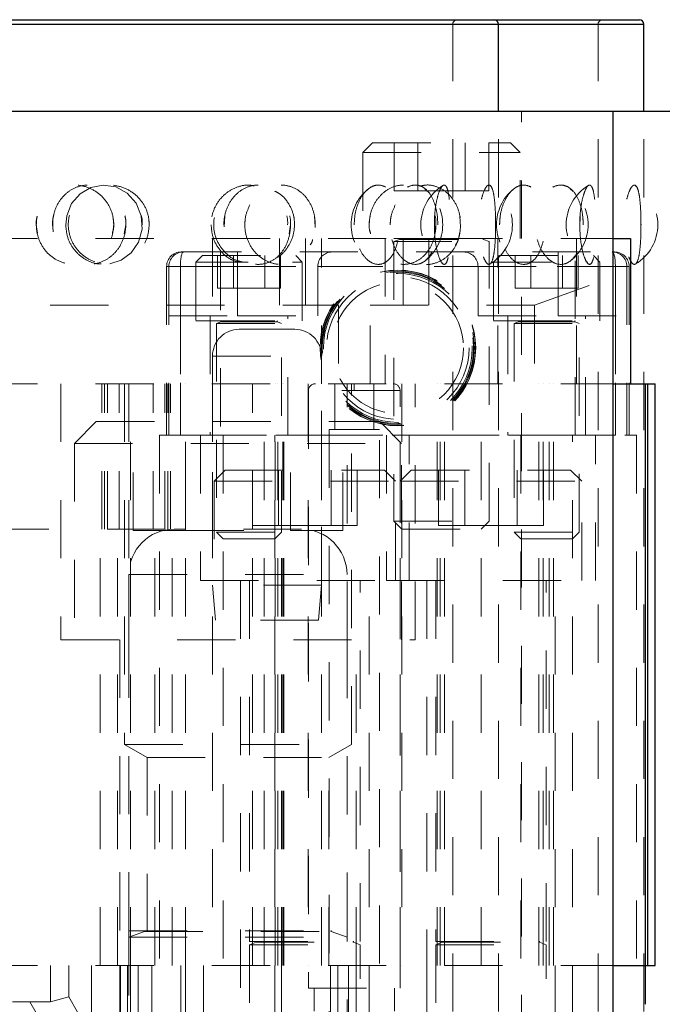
# Model space of a CAD drawing. Header units: inches. Extents: x 1880 to 2363, y -453 to -54.
# Tile 219 of 256: x 2045.11 to 2046.21, y -432.54 to -430.85. Entities that reach past the tile are written whole.
import ezdxf

# ---------------------------------------------------------------- set-up
doc = ezdxf.new("R2010")
doc.units = ezdxf.units.IN
doc.header["$LTSCALE"] = 0.5
doc.header["$MEASUREMENT"] = 0
doc.linetypes.add('HIDDEN', pattern=[0.225, 0.15, -0.075])
for name, color, linetype in [('DIE-M-S', 8, 'Continuous'), ('DIE-M-S2', 1, 'Continuous'), ('DIE-M-S3', 8, 'Continuous'), ('DSS-M-S', 53, 'Continuous'), ('RAI-M-S', 8, 'Continuous'), ('SVD-M-S', 8, 'Continuous')]:
    doc.layers.add(name, color=color, linetype=linetype)

msp = doc.modelspace()

# ---------------------------------------------------------------- linework, layer by layer
at = {"layer": 'DIE-M-S', "linetype": 'HIDDEN', "lineweight": 18}
for p, q in [((2044.23691, -431.47113), (2046.12667, -431.47113)), ((2045.17729, -431.47113), (2045.17729, -431.91113)), ((2045.28679, -431.47113), (2045.28679, -432.09113)), ((2045.29429, -431.47113), (2045.29429, -431.91113)), ((2045.29679, -432.47113), (2045.29679, -431.47113)), ((2045.39179, -432.47113), (2045.39179, -431.47113)), ((2045.43804, -431.47113), (2045.43804, -432.47113)), ((2045.52679, -432.47113), (2045.52679, -431.47113)), ((2045.54584, -432.47113), (2045.54584, -431.47113)), ((2045.55025, -432.47113), (2045.55025, -431.47113)), ((2045.55873, -432.47113), (2045.55873, -431.47113)), ((2045.56067, -432.47113), (2045.56067, -431.47113)), ((2045.60279, -431.47113), (2045.60279, -432.47113)), ((2045.62554, -432.47113), (2045.62554, -431.47113)), ((2045.66929, -431.91113), (2045.66929, -431.47113)), ((2045.67679, -432.09113), (2045.67679, -431.47113)), ((2045.76079, -432.47113), (2045.76079, -431.47113)), ((2045.76379, -431.47113), (2045.76379, -432.47113)), ((2045.78629, -431.91113), (2045.78629, -431.47113)), ((2045.82429, -432.47113), (2045.82429, -431.47113)), ((2045.82929, -432.47113), (2045.82929, -431.47113)), ((2045.82929, -432.47113), (2045.82929, -431.47113)), ((2045.82929, -432.47113), (2045.82929, -431.47113)), ((2045.82929, -432.47113), (2045.82929, -431.47113)), ((2045.89979, -432.47113), (2045.89979, -431.47113)), ((2046.00679, -432.47113), (2046.00679, -431.47113)), ((2046.00679, -432.47113), (2046.00679, -431.47113)), ((2046.00679, -432.47113), (2046.00679, -431.47113)), ((2046.00679, -432.47113), (2046.00679, -431.47113)), ((2046.01679, -432.47113), (2046.01679, -431.47113)), ((2046.01679, -432.47113), (2046.01679, -431.47113)), ((2046.01679, -432.47113), (2046.01679, -431.47113)), ((2046.01679, -432.47113), (2046.01679, -431.47113)), ((2045.17729, -431.91113), (2045.78629, -431.91113)), ((2045.27879, -431.91113), (2045.27879, -432.47113)), ((2045.68479, -432.47113), (2045.68479, -431.91113)), ((2045.28679, -432.09113), (2045.67679, -432.09113)), ((2045.28679, -432.09113), (2045.32554, -432.1135)), ((2045.63804, -432.1135), (2045.67679, -432.09113)), ((2045.32554, -432.1135), (2045.63804, -432.1135)), ((2045.32554, -432.1135), (2045.32554, -432.47113)), ((2045.63804, -432.47113), (2045.63804, -432.1135)), ((2045.29429, -432.41152), (2045.29429, -432.4229)), ((2045.66929, -432.4229), (2045.66929, -432.41152)), ((2044.23691, -432.47113), (2046.12667, -432.47113))]:
    msp.add_line(p, q, dxfattribs=at)
at = {"layer": 'DIE-M-S', "linetype": 'Continuous', "lineweight": 25}
for p, q in [((2046.12667, -431.47113), (2046.18179, -431.47113)), ((2046.18179, -431.47113), (2046.18179, -432.47113)), ((2046.12667, -432.47113), (2046.18179, -432.47113))]:
    msp.add_line(p, q, dxfattribs=at)
at = {"layer": 'DIE-M-S2', "linetype": 'HIDDEN', "lineweight": 18}
for p, q in [((2045.24758, -431.72113), (2045.24758, -431.47113)), ((2045.25258, -431.72113), (2045.25258, -431.47113)), ((2045.25258, -431.72113), (2045.25258, -431.47113)), ((2045.25758, -431.72113), (2045.25758, -431.47113)), ((2045.27758, -431.72113), (2045.27758, -431.47113)), ((2045.27758, -431.72113), (2045.27758, -431.47113)), ((2045.336, -431.72113), (2045.336, -431.47113)), ((2045.336, -431.72113), (2045.336, -431.47113)), ((2045.356, -431.72113), (2045.356, -431.47113)), ((2045.361, -431.72113), (2045.361, -431.47113)), ((2045.361, -431.72113), (2045.361, -431.47113)), ((2045.366, -431.72113), (2045.366, -431.47113)), ((2045.50679, -431.72113), (2045.50679, -431.47113)), ((2045.55679, -431.72113), (2045.55679, -431.47113)), ((2045.83679, -432.47113), (2045.83679, -431.47113)), ((2045.83679, -432.47113), (2045.83679, -431.47113)), ((2045.83679, -432.47113), (2045.83679, -431.47113)), ((2045.83679, -432.47113), (2045.83679, -431.47113)), ((2045.99929, -432.47113), (2045.99929, -431.47113)), ((2045.99929, -432.47113), (2045.99929, -431.47113)), ((2045.99929, -432.47113), (2045.99929, -431.47113)), ((2045.99929, -432.47113), (2045.99929, -431.47113)), ((2046.02429, -432.47113), (2046.02429, -431.47113)), ((2046.02429, -432.47113), (2046.02429, -431.47113)), ((2046.02429, -432.47113), (2046.02429, -431.47113)), ((2046.02429, -432.47113), (2046.02429, -431.47113)), ((2046.18679, -432.47113), (2046.18679, -431.47113)), ((2046.18679, -432.47113), (2046.18679, -431.47113)), ((2046.18679, -432.47113), (2046.18679, -431.47113)), ((2045.05679, -431.72113), (2045.37229, -431.72113))]:
    msp.add_line(p, q, dxfattribs=at)
at = {"layer": 'DIE-M-S2', "linetype": 'Continuous', "lineweight": 25}
for p, q in [((2046.18179, -431.47113), (2046.18679, -431.47113)), ((2046.18679, -432.47113), (2046.18679, -431.47113)), ((2046.18679, -431.47113), (2046.19929, -431.47113)), ((2046.19929, -432.47113), (2046.19929, -431.47113)), ((2046.18179, -432.47113), (2046.18679, -432.47113)), ((2046.18679, -432.47113), (2046.19929, -432.47113))]:
    msp.add_line(p, q, dxfattribs=at)
at = {"layer": 'DIE-M-S3', "linetype": 'HIDDEN', "lineweight": 18}
for p, q in [((2045.64833, -431.47113), (2045.64833, -431.54987)), ((2045.71526, -431.54987), (2045.71526, -431.47113)), ((2045.76053, -431.48294), (2045.60305, -431.48294)), ((2045.60305, -431.48294), (2045.60305, -432.5105)), ((2045.68179, -431.48294), (2045.76053, -431.48294)), ((2045.76053, -432.5105), (2045.76053, -431.48294)), ((2045.63848, -431.54987), (2045.7251, -431.54987)), ((2045.63848, -431.54987), (2045.63848, -432.66798)), ((2045.7251, -432.66798), (2045.7251, -431.54987)), ((2045.34679, -431.55953), (2045.34679, -432.97113)), ((2045.34679, -431.55953), (2046.16679, -431.55953)), ((2045.41729, -431.55953), (2045.41729, -431.80953)), ((2045.45644, -431.55953), (2045.45644, -432.97113)), ((2045.54544, -432.97113), (2045.54544, -431.55953)), ((2045.73729, -431.55953), (2045.73729, -431.80953)), ((2045.77629, -431.80953), (2045.77629, -431.55953)), ((2045.96825, -431.55953), (2045.96825, -432.97113)), ((2046.05725, -432.97113), (2046.05725, -431.55953)), ((2046.09629, -431.80953), (2046.09629, -431.55953)), ((2046.16679, -431.55953), (2046.16679, -432.97113)), ((2045.05679, -431.72113), (2045.37229, -431.72113)), ((2045.24475, -432.47113), (2045.24475, -431.72113)), ((2045.27475, -432.47113), (2045.27475, -431.72113)), ((2045.27475, -432.47113), (2045.27475, -431.72113)), ((2045.33883, -432.47113), (2045.33883, -431.72113)), ((2045.33883, -432.47113), (2045.33883, -431.72113)), ((2045.36883, -432.47113), (2045.36883, -431.72113)), ((2045.50679, -432.47113), (2045.50679, -431.72113)), ((2045.55679, -432.47113), (2045.55679, -431.72113)), ((2045.41729, -431.80953), (2045.73729, -431.80953)), ((2045.48629, -431.80953), (2045.48629, -432.97113)), ((2045.70729, -432.97113), (2045.70729, -431.80953)), ((2045.73729, -431.80953), (2046.09629, -431.80953)), ((2045.80629, -431.80953), (2045.80629, -432.97113)), ((2046.02729, -432.97113), (2046.02729, -431.80953)), ((2044.23691, -432.47113), (2046.12667, -432.47113)), ((2045.15975, -432.53363), (2045.15975, -432.47113)), ((2045.15975, -432.53363), (2045.15975, -432.47113)), ((2045.191, -432.52525), (2045.191, -432.47113)), ((2045.22975, -432.97113), (2045.22975, -432.47113)), ((2045.27879, -432.47113), (2045.27879, -432.97113)), ((2045.27975, -432.97113), (2045.27975, -432.47113)), ((2045.27975, -432.97113), (2045.27975, -432.47113)), ((2045.29179, -432.47113), (2045.29179, -432.97113)), ((2045.29679, -432.97113), (2045.29679, -432.47113)), ((2045.30992, -432.47113), (2045.30992, -432.97113)), ((2045.33383, -432.97113), (2045.33383, -432.47113)), ((2045.33383, -432.97113), (2045.33383, -432.47113)), ((2045.38383, -432.97113), (2045.38383, -432.47113)), ((2045.39179, -432.97113), (2045.39179, -432.47113)), ((2045.42242, -432.47113), (2045.42242, -432.97113)), ((2045.55679, -432.47113), (2045.55679, -432.97113)), ((2045.64117, -432.97113), (2045.64117, -432.47113)), ((2045.65367, -432.97113), (2045.65367, -432.47113)), ((2045.67179, -432.97113), (2045.67179, -432.47113)), ((2045.68479, -432.97113), (2045.68479, -432.47113)), ((2045.80679, -432.97113), (2045.80679, -432.47113)), ((2045.60305, -432.5105), (2045.76053, -432.5105)), ((2045.61289, -432.5105), (2045.61289, -432.54987)), ((2045.75069, -432.54987), (2045.75069, -432.5105)), ((2044.69429, -432.53363), (2045.15975, -432.53363)), ((2045.12367, -432.53363), (2045.22975, -432.71737)), ((2045.15975, -432.53363), (2045.191, -432.52525)), ((2045.22975, -432.59237), (2045.191, -432.52525))]:
    msp.add_line(p, q, dxfattribs=at)
at = {"layer": 'DIE-M-S3', "linetype": 'Continuous', "lineweight": 25}
for p, q in [((2046.12667, -432.47113), (2046.18179, -432.47113)), ((2046.18179, -432.47113), (2046.18179, -432.53806))]:
    msp.add_line(p, q, dxfattribs=at)
at = {"layer": 'DIE-M-S3', "linetype": 'HIDDEN', "lineweight": 18}
for centre, start, end in [((2045.61486, -431.48294), 90, 180), ((2045.74872, -431.48294), 0, 90)]:
    msp.add_arc(centre, 0.01181, start, end, dxfattribs=at)
msp.add_open_spline([(2045.68179, -431.48294), (2045.68179, -431.48127), (2045.68179, -431.47778), (2045.68179, -431.47382), (2045.68179, -431.47151), (2045.68179, -431.47125), (2045.68179, -431.47113)], degree=3, knots=[0, 0, 0, 0, 0.2702613, 0.5624294, 0.7897364, 1, 1, 1, 1], dxfattribs=at)
at = {"layer": 'DSS-M-S', "linetype": 'Continuous', "lineweight": 25}
for p, q in [((2044.44163, -430.84514), (2045.92195, -430.84514)), ((2045.92195, -430.84514), (2046.17195, -430.84514)), ((2044.43376, -430.85302), (2045.92982, -430.85302)), ((2045.92982, -431.00262), (2045.92982, -430.85302)), ((2045.92982, -430.85302), (2046.17982, -430.85302)), ((2046.17982, -431.00262), (2046.17982, -430.85302)), ((2044.23691, -431.00262), (2046.12667, -431.00262)), ((2046.12667, -432.73491), (2046.12667, -431.00262)), ((2046.12667, -431.00262), (2046.37667, -431.00262))]:
    msp.add_line(p, q, dxfattribs=at)
at = {"layer": 'DSS-M-S', "linetype": 'HIDDEN', "lineweight": 18}
for p, q in [((2045.92982, -430.85302), (2044.43376, -430.85302)), ((2044.5125, -430.85302), (2045.8493, -430.85302)), ((2044.68376, -430.85302), (2045.92982, -430.85302)), ((2046.17982, -430.85302), (2044.68376, -430.85302)), ((2044.7625, -430.85302), (2046.0993, -430.85302)), ((2045.85108, -433.75066), (2045.85108, -430.85302)), ((2046.10108, -433.75066), (2046.10108, -430.85302)), ((2045.92982, -433.75066), (2045.92982, -431.00262)), ((2045.96919, -434.82152), (2045.96919, -431.00262)), ((2046.17982, -433.75066), (2046.17982, -431.00262)), ((2045.22882, -431.13371), (2045.2102, -431.14463)), ((2045.24991, -431.12949), (2045.22882, -431.13371)), ((2045.27154, -431.13262), (2045.24991, -431.12949)), ((2045.29134, -431.14325), (2045.27154, -431.13262)), ((2045.91592, -431.13159), (2045.9151, -431.1308)), ((2046.16592, -431.13159), (2046.1651, -431.1308)), ((2045.2102, -431.14463), (2045.19579, -431.16131)), ((2045.30671, -431.16048), (2045.29134, -431.14325)), ((2045.8079, -431.14079), (2045.80314, -431.13593)), ((2046.0579, -431.14079), (2046.05314, -431.13593)), ((2045.19579, -431.16131), (2045.18728, -431.18232)), ((2045.31554, -431.18221), (2045.30671, -431.16048)), ((2045.18728, -431.18232), (2045.18558, -431.19766)), ((2045.3168, -431.20554), (2045.31554, -431.18221)), ((2045.45808, -431.20158), (2045.45904, -431.18227)), ((2045.61428, -431.20116), (2045.61334, -431.18282)), ((2045.81969, -431.2016), (2045.82001, -431.18227)), ((2045.86428, -431.20116), (2045.86334, -431.18282)), ((2045.92475, -431.20112), (2045.92461, -431.18284)), ((2046.06969, -431.2016), (2046.07001, -431.18227)), ((2046.17475, -431.20112), (2046.17461, -431.18284)), ((2045.13509, -431.19766), (2045.13735, -431.21195)), ((2045.18558, -431.19766), (2045.18558, -431.19766)), ((2045.28893, -431.19766), (2045.28637, -431.21321)), ((2045.57212, -431.19766), (2045.56998, -431.21318)), ((2045.82212, -431.19766), (2045.81998, -431.21318)), ((2045.31066, -431.22754), (2045.3168, -431.20554)), ((2045.2982, -431.24582), (2045.31066, -431.22754)), ((2045.28098, -431.25874), (2045.2982, -431.24582)), ((2045.26153, -431.26494), (2045.28098, -431.25874))]:
    msp.add_line(p, q, dxfattribs=at)
for centre, radius, start, end in [((2045.85896, -430.85302), 0.00787, 90, 180), ((2046.10896, -430.85302), 0.00787, 90, 180), ((2045.87497, -431.19766), 0.07874, 121.15614, 238.9555), ((2045.87497, -431.19766), 0.07874, 301.00349, 58.98802), ((2046.12497, -431.19766), 0.07874, 121.15614, 238.9555), ((2046.12497, -431.19766), 0.07874, 301.00349, 58.98802), ((2045.75511, -431.19766), 0.07874, 129.42305, 230.57396), ((2045.75511, -431.19766), 0.07874, 307.96843, 52.09477), ((2046.00511, -431.19766), 0.07874, 129.42305, 230.57396), ((2046.00511, -431.19766), 0.07874, 307.96843, 52.09477)]:
    msp.add_arc(centre, radius, start, end, dxfattribs=at)
at = {"layer": 'DSS-M-S', "linetype": 'Continuous', "lineweight": 25}
for centre in [(2045.92195, -430.85302), (2046.17195, -430.85302)]:
    msp.add_arc(centre, 0.00787, 0, 90, dxfattribs=at)
at = {"layer": 'DSS-M-S', "linetype": 'HIDDEN', "lineweight": 18}
for points, knots in [([(2045.26821, -431.19766), (2045.26748, -431.20519), (2045.26601, -431.22025), (2045.25468, -431.24031), (2045.23804, -431.25582), (2045.21705, -431.2651), (2045.19411, -431.26688), (2045.17189, -431.26062), (2045.15318, -431.24691), (2045.1402, -431.22753), (2045.13425, -431.20503), (2045.13559, -431.18209), (2045.14379, -431.16107), (2045.15806, -431.14393), (2045.17724, -431.13247), (2045.19956, -431.12814), (2045.22254, -431.13179), (2045.24333, -431.14321), (2045.259, -431.16099), (2045.2671, -431.18027), (2045.2679, -431.19282), (2045.26821, -431.19766)], [0, 0, 0, 0, 0.0520028, 0.1039827, 0.1564753, 0.2102848, 0.2652762, 0.3208623, 0.3762398, 0.4306423, 0.4836601, 0.5355284, 0.5870576, 0.6391963, 0.6925647, 0.7472181, 0.8026932, 0.8582301, 0.9130199, 0.9664974, 1, 1, 1, 1]), ([(2045.16303, -431.19766), (2045.16373, -431.20547), (2045.16512, -431.22109), (2045.17605, -431.24185), (2045.19223, -431.25735), (2045.21227, -431.26577), (2045.23351, -431.26647), (2045.25374, -431.25979), (2045.27102, -431.24654), (2045.28357, -431.22788), (2045.28977, -431.20552), (2045.28851, -431.18187), (2045.27963, -431.15983), (2045.26425, -431.14231), (2045.24458, -431.13145), (2045.22327, -431.12823), (2045.20275, -431.13258), (2045.1849, -431.14379), (2045.17139, -431.16084), (2045.1641, -431.17979), (2045.16334, -431.19251), (2045.16303, -431.19766)], [0, 0, 0, 0, 0.0554579, 0.1109395, 0.1658403, 0.2192081, 0.2711117, 0.3223399, 0.3739729, 0.4268563, 0.4812619, 0.5368274, 0.5927419, 0.6480375, 0.7019377, 0.7542614, 0.8055938, 0.8569812, 0.9093952, 0.9633154, 1, 1, 1, 1]), ([(2045.32924, -431.19766), (2045.3285, -431.20519), (2045.32704, -431.22025), (2045.31562, -431.24031), (2045.29869, -431.25582), (2045.27711, -431.2651), (2045.2532, -431.26688), (2045.22971, -431.26062), (2045.20966, -431.24691), (2045.19561, -431.22753), (2045.18912, -431.20503), (2045.19058, -431.18209), (2045.1995, -431.16107), (2045.2149, -431.14393), (2045.23539, -431.13247), (2045.25891, -431.12814), (2045.28278, -431.13179), (2045.30409, -431.14321), (2045.31998, -431.16099), (2045.32813, -431.18027), (2045.32893, -431.19282), (2045.32924, -431.19766)], [0, 0, 0, 0, 0.0520028, 0.1039827, 0.1564753, 0.2102848, 0.2652762, 0.3208623, 0.3762398, 0.4306423, 0.4836601, 0.5355284, 0.5870576, 0.6391963, 0.6925647, 0.7472181, 0.8026932, 0.8582301, 0.9130199, 0.9664974, 1, 1, 1, 1]), ([(2045.50956, -431.13089), (2045.50635, -431.13027), (2045.49609, -431.1283), (2045.47835, -431.13284), (2045.45931, -431.14372), (2045.4447, -431.16086), (2045.43675, -431.17978), (2045.43592, -431.19251), (2045.43558, -431.19766)], [0, 0, 0, 0, 0.0867264, 0.2775003, 0.4684788, 0.6632725, 0.8636636, 1, 1, 1, 1]), ([(2045.48969, -431.26188), (2045.48649, -431.26117), (2045.47549, -431.25872), (2045.45974, -431.24662), (2045.44559, -431.22761), (2045.43913, -431.20501), (2045.44058, -431.18209), (2045.44949, -431.16109), (2045.46492, -431.14383), (2045.48534, -431.13288), (2045.5027, -431.12825), (2045.51203, -431.12993), (2045.51364, -431.13022)], [0, 0, 0, 0, 0.0492586, 0.1695303, 0.2876844, 0.4028314, 0.5154816, 0.6273956, 0.740633, 0.8565414, 0.9752404, 1, 1, 1, 1]), ([(2045.45748, -431.19766), (2045.45817, -431.20547), (2045.45956, -431.22109), (2045.47035, -431.24185), (2045.486, -431.25735), (2045.50487, -431.26577), (2045.52426, -431.26647), (2045.54218, -431.25979), (2045.55708, -431.24654), (2045.56766, -431.22788), (2045.57282, -431.20552), (2045.57177, -431.18187), (2045.56436, -431.15983), (2045.55129, -431.14231), (2045.53414, -431.13145), (2045.51499, -431.12823), (2045.49597, -431.13258), (2045.47894, -431.14379), (2045.46577, -431.16084), (2045.45854, -431.17979), (2045.45778, -431.19251), (2045.45748, -431.19766)], [0, 0, 0, 0, 0.0554579, 0.1109395, 0.1658403, 0.2192081, 0.2711117, 0.3223399, 0.3739729, 0.4268563, 0.4812619, 0.5368274, 0.5927419, 0.6480375, 0.7019377, 0.7542614, 0.8055938, 0.8569812, 0.9093952, 0.9633154, 1, 1, 1, 1]), ([(2045.61477, -431.19766), (2045.61416, -431.20519), (2045.61294, -431.22025), (2045.60341, -431.24031), (2045.58913, -431.25582), (2045.57069, -431.2651), (2045.54994, -431.26688), (2045.52924, -431.26062), (2045.51131, -431.24691), (2045.49862, -431.22753), (2045.49273, -431.20503), (2045.49405, -431.18209), (2045.50215, -431.16107), (2045.51602, -431.14393), (2045.53427, -431.13247), (2045.55493, -431.12814), (2045.57557, -431.13179), (2045.59371, -431.14321), (2045.60706, -431.16099), (2045.61385, -431.18027), (2045.61452, -431.19282), (2045.61477, -431.19766)], [0, 0, 0, 0, 0.0520028, 0.1039827, 0.1564753, 0.2102848, 0.2652762, 0.3208623, 0.3762398, 0.4306423, 0.4836601, 0.5355284, 0.5870576, 0.6391963, 0.6925647, 0.7472181, 0.8026932, 0.8582301, 0.9130199, 0.9664974, 1, 1, 1, 1]), ([(2045.6817, -431.19766), (2045.68221, -431.20547), (2045.68322, -431.22109), (2045.69105, -431.24185), (2045.70223, -431.25735), (2045.7154, -431.26577), (2045.7286, -431.26647), (2045.74046, -431.25979), (2045.75006, -431.24654), (2045.75674, -431.22788), (2045.75994, -431.20552), (2045.7593, -431.18187), (2045.75467, -431.15983), (2045.74637, -431.14231), (2045.73518, -431.13145), (2045.72233, -431.12823), (2045.70923, -431.13258), (2045.69721, -431.14379), (2045.68774, -431.16084), (2045.68248, -431.17979), (2045.68193, -431.19251), (2045.6817, -431.19766)], [0, 0, 0, 0, 0.0554579, 0.1109395, 0.1658403, 0.2192081, 0.2711117, 0.3223399, 0.3739729, 0.4268563, 0.4812619, 0.5368274, 0.5927419, 0.6480375, 0.7019377, 0.7542614, 0.8055938, 0.8569812, 0.9093952, 0.9633154, 1, 1, 1, 1]), ([(2045.70748, -431.19766), (2045.70817, -431.20547), (2045.70956, -431.22109), (2045.72035, -431.24185), (2045.736, -431.25735), (2045.75487, -431.26577), (2045.77426, -431.26647), (2045.79218, -431.25979), (2045.80708, -431.24654), (2045.81766, -431.22788), (2045.82282, -431.20552), (2045.82177, -431.18187), (2045.81436, -431.15983), (2045.80129, -431.14231), (2045.78414, -431.13145), (2045.76499, -431.12823), (2045.74597, -431.13258), (2045.72894, -431.14379), (2045.71577, -431.16084), (2045.70854, -431.17979), (2045.70778, -431.19251), (2045.70748, -431.19766)], [0, 0, 0, 0, 0.0554579, 0.1109395, 0.1658403, 0.2192081, 0.2711117, 0.3223399, 0.3739729, 0.4268563, 0.4812619, 0.5368274, 0.5927419, 0.6480375, 0.7019377, 0.7542614, 0.8055938, 0.8569812, 0.9093952, 0.9633154, 1, 1, 1, 1]), ([(2045.82544, -431.19766), (2045.82506, -431.20519), (2045.8243, -431.22025), (2045.8183, -431.24031), (2045.80914, -431.25582), (2045.79703, -431.2651), (2045.78303, -431.26688), (2045.76869, -431.26062), (2045.756, -431.24691), (2045.74685, -431.22753), (2045.74257, -431.20503), (2045.74353, -431.18209), (2045.7494, -431.16107), (2045.75935, -431.14393), (2045.7722, -431.13247), (2045.78642, -431.12814), (2045.80027, -431.13179), (2045.8121, -431.14321), (2045.82061, -431.16099), (2045.82487, -431.18027), (2045.82528, -431.19282), (2045.82544, -431.19766)], [0, 0, 0, 0, 0.0520028, 0.1039827, 0.1564753, 0.2102848, 0.2652762, 0.3208623, 0.3762398, 0.4306423, 0.4836601, 0.5355284, 0.5870576, 0.6391963, 0.6925647, 0.7472181, 0.8026932, 0.8582301, 0.9130199, 0.9664974, 1, 1, 1, 1]), ([(2045.79446, -431.13164), (2045.7979, -431.13073), (2045.80819, -431.12799), (2045.8256, -431.13204), (2045.8437, -431.14314), (2045.85706, -431.161), (2045.86385, -431.18026), (2045.86452, -431.19282), (2045.86477, -431.19766)], [0, 0, 0, 0, 0.09884, 0.2966071, 0.4945946, 0.6899186, 0.8805642, 1, 1, 1, 1]), ([(2045.81949, -431.19766), (2045.81972, -431.20547), (2045.82019, -431.22109), (2045.8237, -431.24185), (2045.82846, -431.25735), (2045.83367, -431.26577), (2045.83839, -431.26647), (2045.84214, -431.25979), (2045.84479, -431.24654), (2045.84641, -431.22788), (2045.8471, -431.20552), (2045.84697, -431.18187), (2045.84593, -431.15983), (2045.84382, -431.14231), (2045.84054, -431.13145), (2045.83621, -431.12823), (2045.83128, -431.13258), (2045.82636, -431.14379), (2045.82223, -431.16084), (2045.81984, -431.17979), (2045.81959, -431.19251), (2045.81949, -431.19766)], [0, 0, 0, 0, 0.0554579, 0.1109395, 0.1658403, 0.2192081, 0.2711117, 0.3223399, 0.3739729, 0.4268563, 0.4812619, 0.5368274, 0.5927419, 0.6480375, 0.7019377, 0.7542614, 0.8055938, 0.8569812, 0.9093952, 0.9633154, 1, 1, 1, 1]), ([(2045.92482, -431.19766), (2045.92473, -431.20519), (2045.92456, -431.22025), (2045.92313, -431.24031), (2045.92068, -431.25582), (2045.91698, -431.2651), (2045.91216, -431.26688), (2045.90666, -431.26062), (2045.90139, -431.24691), (2045.89738, -431.22753), (2045.89544, -431.20503), (2045.89588, -431.18209), (2045.89851, -431.16107), (2045.90282, -431.14393), (2045.90805, -431.13247), (2045.91338, -431.12814), (2045.91802, -431.13179), (2045.92151, -431.14321), (2045.9237, -431.16099), (2045.92469, -431.18027), (2045.92478, -431.19282), (2045.92482, -431.19766)], [0, 0, 0, 0, 0.0520028, 0.1039827, 0.1564753, 0.2102848, 0.2652762, 0.3208623, 0.3762398, 0.4306423, 0.4836601, 0.5355284, 0.5870576, 0.6391963, 0.6925647, 0.7472181, 0.8026932, 0.8582301, 0.9130199, 0.9664974, 1, 1, 1, 1]), ([(2045.9317, -431.19766), (2045.93221, -431.20547), (2045.93322, -431.22109), (2045.94105, -431.24185), (2045.95223, -431.25735), (2045.9654, -431.26577), (2045.9786, -431.26647), (2045.99046, -431.25979), (2046.00006, -431.24654), (2046.00674, -431.22788), (2046.00994, -431.20552), (2046.0093, -431.18187), (2046.00467, -431.15983), (2045.99637, -431.14231), (2045.98518, -431.13145), (2045.97233, -431.12823), (2045.95923, -431.13258), (2045.94721, -431.14379), (2045.93774, -431.16084), (2045.93248, -431.17979), (2045.93193, -431.19251), (2045.9317, -431.19766)], [0, 0, 0, 0, 0.0554579, 0.1109395, 0.1658403, 0.2192081, 0.2711117, 0.3223399, 0.3739729, 0.4268563, 0.4812619, 0.5368274, 0.5927419, 0.6480375, 0.7019377, 0.7542614, 0.8055938, 0.8569812, 0.9093952, 0.9633154, 1, 1, 1, 1]), ([(2046.07544, -431.19766), (2046.07506, -431.20519), (2046.0743, -431.22025), (2046.0683, -431.24031), (2046.05914, -431.25582), (2046.04703, -431.2651), (2046.03303, -431.26688), (2046.01869, -431.26062), (2046.006, -431.24691), (2045.99685, -431.22753), (2045.99257, -431.20503), (2045.99353, -431.18209), (2045.9994, -431.16107), (2046.00935, -431.14393), (2046.0222, -431.13247), (2046.03642, -431.12814), (2046.05027, -431.13179), (2046.0621, -431.14321), (2046.07061, -431.16099), (2046.07487, -431.18027), (2046.07528, -431.19282), (2046.07544, -431.19766)], [0, 0, 0, 0, 0.0520028, 0.1039827, 0.1564753, 0.2102848, 0.2652762, 0.3208623, 0.3762398, 0.4306423, 0.4836601, 0.5355284, 0.5870576, 0.6391963, 0.6925647, 0.7472181, 0.8026932, 0.8582301, 0.9130199, 0.9664974, 1, 1, 1, 1]), ([(2046.06949, -431.19766), (2046.06972, -431.20547), (2046.07019, -431.22109), (2046.0737, -431.24185), (2046.07846, -431.25735), (2046.08367, -431.26577), (2046.08839, -431.26647), (2046.09214, -431.25979), (2046.09479, -431.24654), (2046.09641, -431.22788), (2046.0971, -431.20552), (2046.09697, -431.18187), (2046.09593, -431.15983), (2046.09382, -431.14231), (2046.09054, -431.13145), (2046.08621, -431.12823), (2046.08128, -431.13258), (2046.07636, -431.14379), (2046.07223, -431.16084), (2046.06984, -431.17979), (2046.06959, -431.19251), (2046.06949, -431.19766)], [0, 0, 0, 0, 0.0554579, 0.1109395, 0.1658403, 0.2192081, 0.2711117, 0.3223399, 0.3739729, 0.4268563, 0.4812619, 0.5368274, 0.5927419, 0.6480375, 0.7019377, 0.7542614, 0.8055938, 0.8569812, 0.9093952, 0.9633154, 1, 1, 1, 1]), ([(2046.17482, -431.19766), (2046.17473, -431.20519), (2046.17456, -431.22025), (2046.17313, -431.24031), (2046.17068, -431.25582), (2046.16698, -431.2651), (2046.16216, -431.26688), (2046.15666, -431.26062), (2046.15139, -431.24691), (2046.14738, -431.22753), (2046.14544, -431.20503), (2046.14588, -431.18209), (2046.14851, -431.16107), (2046.15282, -431.14393), (2046.15805, -431.13247), (2046.16338, -431.12814), (2046.16802, -431.13179), (2046.17151, -431.14321), (2046.1737, -431.16099), (2046.17469, -431.18027), (2046.17478, -431.19282), (2046.17482, -431.19766)], [0, 0, 0, 0, 0.0520028, 0.1039827, 0.1564753, 0.2102848, 0.2652762, 0.3208623, 0.3762398, 0.4306423, 0.4836601, 0.5355284, 0.5870576, 0.6391963, 0.6925647, 0.7472181, 0.8026932, 0.8582301, 0.9130199, 0.9664974, 1, 1, 1, 1]), ([(2045.54526, -431.14004), (2045.54801, -431.14137), (2045.55785, -431.14614), (2045.56982, -431.16126), (2045.57815, -431.18023), (2045.57894, -431.19281), (2045.57924, -431.19766)], [0, 0, 0, 0, 0.1307229, 0.4666723, 0.7945752, 1, 1, 1, 1]), ([(2045.50235, -431.16363), (2045.49938, -431.17003), (2045.49438, -431.18078), (2045.4938, -431.19279), (2045.49356, -431.19766)], [0, 0, 0, 0, 0.59453284, 1, 1, 1, 1]), ([(2045.75235, -431.16363), (2045.74938, -431.17003), (2045.74438, -431.18078), (2045.7438, -431.19279), (2045.74356, -431.19766)], [0, 0, 0, 0, 0.5945328, 1, 1, 1, 1]), ([(2045.13671, -431.18282), (2045.13666, -431.18297), (2045.13488, -431.18757), (2045.13499, -431.19269), (2045.13509, -431.19766)], [0, 0, 0, 0, 0.0314944, 1, 1, 1, 1]), ([(2045.16364, -431.20157), (2045.1631, -431.1949), (2045.16249, -431.18739), (2045.16518, -431.18069), (2045.16548, -431.17993)], [0, 0, 0, 0, 0.8873142, 1, 1, 1, 1]), ([(2045.26581, -431.21197), (2045.26659, -431.20957), (2045.26965, -431.20017), (2045.26784, -431.19022), (2045.26649, -431.18282)], [0, 0, 0, 0, 0.2558673, 1, 1, 1, 1]), ([(2045.28725, -431.18227), (2045.28726, -431.18229), (2045.28915, -431.18707), (2045.28904, -431.19237), (2045.28893, -431.19766)], [0, 0, 0, 0, 0.0039911, 1, 1, 1, 1]), ([(2045.31555, -431.18227), (2045.31556, -431.18229), (2045.31746, -431.18707), (2045.31735, -431.19237), (2045.31723, -431.19766)], [0, 0, 0, 0, 0.003979, 1, 1, 1, 1]), ([(2045.56555, -431.18227), (2045.56556, -431.18229), (2045.56746, -431.18707), (2045.56735, -431.19237), (2045.56723, -431.19766)], [0, 0, 0, 0, 0.003979, 1, 1, 1, 1]), ([(2045.57072, -431.18227), (2045.57072, -431.18229), (2045.57231, -431.18707), (2045.57221, -431.19237), (2045.57212, -431.19766)], [0, 0, 0, 0, 0.00396453, 1, 1, 1, 1]), ([(2045.70987, -431.21322), (2045.70911, -431.21067), (2045.70611, -431.20069), (2045.70779, -431.19013), (2045.70904, -431.18227)], [0, 0, 0, 0, 0.2552098, 1, 1, 1, 1]), ([(2045.82072, -431.18227), (2045.82072, -431.18229), (2045.82231, -431.18707), (2045.82221, -431.19237), (2045.82212, -431.19766)], [0, 0, 0, 0, 0.0039645, 1, 1, 1, 1]), ([(2045.18558, -431.19766), (2045.18634, -431.20546), (2045.18786, -431.22108), (2045.19975, -431.24191), (2045.21718, -431.25712), (2045.23544, -431.26525), (2045.24701, -431.26501), (2045.25109, -431.26493)], [0, 0, 0, 0, 0.2233138, 0.4467233, 0.6677939, 0.8826915, 1, 1, 1, 1]), ([(2045.43558, -431.19766), (2045.43634, -431.20548), (2045.43785, -431.22114), (2045.44981, -431.24166), (2045.46513, -431.2563), (2045.47732, -431.26029), (2045.48215, -431.26188)], [0, 0, 0, 0, 0.2746854, 0.5494884, 0.8214145, 1, 1, 1, 1]), ([(2045.57924, -431.19766), (2045.57852, -431.20522), (2045.57709, -431.22035), (2045.5654, -431.23989), (2045.55436, -431.25209), (2045.54669, -431.25528), (2045.54596, -431.25558)], [0, 0, 0, 0, 0.3209905, 0.6418401, 0.9658538, 1, 1, 1, 1]), ([(2045.86477, -431.19766), (2045.86416, -431.20519), (2045.86294, -431.22025), (2045.85341, -431.24029), (2045.83912, -431.25592), (2045.82075, -431.26472), (2045.80507, -431.26742), (2045.79671, -431.26458), (2045.79504, -431.26402)], [0, 0, 0, 0, 0.1864158, 0.3727497, 0.5609212, 0.7538135, 0.9509429, 1, 1, 1, 1]), ([(2045.85589, -431.23246), (2045.85712, -431.23061), (2045.86104, -431.22472), (2045.86206, -431.21715), (2045.86277, -431.21194)], [0, 0, 0, 0, 0.3133655, 1, 1, 1, 1]), ([(2045.60589, -431.23246), (2045.60722, -431.23067), (2045.60926, -431.22794), (2045.60991, -431.2244), (2045.61013, -431.22317)], [0, 0, 0, 0, 0.6536457, 1, 1, 1, 1]), ([(2045.80299, -431.25984), (2045.80334, -431.2597), (2045.8046, -431.25922), (2045.80552, -431.25771), (2045.80618, -431.25663)], [0, 0, 0, 0, 0.2806837, 1, 1, 1, 1]), ([(2045.83469, -431.26521), (2045.83464, -431.26522), (2045.83379, -431.26539), (2045.83281, -431.26347), (2045.83189, -431.26167)], [0, 0, 0, 0, 0.056276, 1, 1, 1, 1]), ([(2046.05299, -431.25984), (2046.05334, -431.2597), (2046.0546, -431.25922), (2046.05552, -431.25771), (2046.05618, -431.25663)], [0, 0, 0, 0, 0.2806837, 1, 1, 1, 1]), ([(2046.08469, -431.26521), (2046.08464, -431.26522), (2046.08379, -431.26539), (2046.08281, -431.26347), (2046.08189, -431.26167)], [0, 0, 0, 0, 0.056276, 1, 1, 1, 1])]:
    msp.add_open_spline(points, degree=3, knots=knots, dxfattribs=at)
at = {"layer": 'RAI-M-S', "linetype": 'HIDDEN', "lineweight": 18}
for p, q in [((2044.23691, -431.22113), (2046.06379, -431.22113)), ((2045.43804, -431.22113), (2045.43804, -431.47113)), ((2045.55335, -431.22113), (2045.55335, -431.33613)), ((2045.55335, -431.33613), (2045.55335, -431.22113)), ((2045.59795, -431.33613), (2045.59795, -431.22113)), ((2045.59795, -431.22113), (2045.59795, -431.33613)), ((2045.62554, -431.47113), (2045.62554, -431.22113)), ((2045.73479, -431.22113), (2045.73479, -431.47113)), ((2045.76564, -431.22113), (2045.76564, -431.33613)), ((2045.76564, -431.33613), (2045.76564, -431.22113)), ((2045.81024, -431.33613), (2045.81024, -431.22113)), ((2045.81024, -431.22113), (2045.81024, -431.33613)), ((2045.92879, -431.47113), (2045.92879, -431.22113)), ((2046.06379, -431.47113), (2046.06379, -431.22113)), ((2046.06379, -431.22113), (2046.12667, -431.22113)), ((2046.06379, -431.22113), (2046.06379, -431.30998)), ((2046.06379, -431.30998), (2046.06379, -431.22113)), ((2046.06379, -431.22113), (2046.06379, -431.47113)), ((2045.99194, -431.33613), (2046.15679, -431.27613)), ((2044.95892, -431.33613), (2045.65466, -431.33613)), ((2045.65466, -431.33613), (2045.65466, -431.47113)), ((2045.70892, -431.33613), (2045.99194, -431.33613)), ((2045.70892, -431.47113), (2045.70892, -431.33613)), ((2045.99194, -431.33613), (2045.99194, -431.47113))]:
    msp.add_line(p, q, dxfattribs=at)
at = {"layer": 'RAI-M-S', "linetype": 'Continuous', "lineweight": 25}
for p, q in [((2046.12667, -431.22113), (2046.15679, -431.22113)), ((2046.15679, -431.22113), (2046.15679, -431.47113))]:
    msp.add_line(p, q, dxfattribs=at)
at = {"layer": 'SVD-M-S', "linetype": 'HIDDEN', "lineweight": 18}
for p, q in [((2045.71319, -431.05713), (2045.69679, -431.07353)), ((2045.71319, -431.05713), (2045.95039, -431.05713)), ((2045.7506, -431.13913), (2045.7506, -431.05713)), ((2045.7912, -431.13913), (2045.7912, -431.05713)), ((2045.87239, -431.13913), (2045.87239, -431.05713)), ((2045.91298, -431.13913), (2045.91298, -431.05713)), ((2045.96679, -431.07353), (2045.95039, -431.05713)), ((2045.69679, -431.07353), (2045.96679, -431.07353)), ((2045.69679, -431.07353), (2045.69679, -431.22113)), ((2045.96679, -431.22113), (2045.96679, -431.07353)), ((2045.7506, -431.13913), (2045.7912, -431.13913)), ((2045.7912, -431.13913), (2045.87239, -431.13913)), ((2045.87239, -431.13913), (2045.91298, -431.13913)), ((2045.74979, -431.22113), (2045.74979, -431.22152)), ((2045.74979, -431.22152), (2045.91379, -431.22152)), ((2045.7596, -431.22305), (2045.74979, -431.22662)), ((2045.74979, -431.22662), (2045.91379, -431.22662)), ((2045.74979, -431.22662), (2045.74979, -431.70713)), ((2045.7596, -431.22305), (2045.90399, -431.22305)), ((2045.91379, -431.22662), (2045.90399, -431.22305)), ((2045.91379, -431.22152), (2045.91379, -431.22113)), ((2045.91379, -431.70713), (2045.91379, -431.22662)), ((2045.38411, -431.24453), (2045.38804, -431.24453)), ((2045.38804, -431.24453), (2046.12544, -431.24453)), ((2045.42064, -431.25068), (2045.40944, -431.26188)), ((2045.42064, -431.25068), (2045.58124, -431.25068)), ((2045.44681, -431.30668), (2045.44681, -431.25068)), ((2045.45162, -431.24453), (2045.45162, -431.55953)), ((2045.45162, -431.24453), (2045.45162, -431.55953)), ((2045.47387, -431.30668), (2045.47387, -431.25068)), ((2045.48115, -431.24453), (2045.48115, -431.26953)), ((2045.528, -431.30668), (2045.528, -431.25068)), ((2045.55506, -431.30668), (2045.55506, -431.25068)), ((2045.59244, -431.26188), (2045.58124, -431.25068)), ((2045.93235, -431.25068), (2045.92115, -431.26188)), ((2045.93235, -431.25068), (2046.09295, -431.25068)), ((2045.95852, -431.30668), (2045.95852, -431.25068)), ((2045.98559, -431.30668), (2045.98559, -431.25068)), ((2046.03233, -431.24453), (2046.03233, -431.26953)), ((2046.03971, -431.30668), (2046.03971, -431.25068)), ((2046.06186, -431.55953), (2046.06186, -431.24453)), ((2046.06186, -431.55953), (2046.06186, -431.24453)), ((2046.06677, -431.30668), (2046.06677, -431.25068)), ((2046.10415, -431.26188), (2046.09295, -431.25068)), ((2046.12544, -431.24453), (2046.12938, -431.24453)), ((2045.36304, -431.26953), (2045.35911, -431.26953)), ((2045.35911, -431.26953), (2045.35911, -431.55953)), ((2045.35911, -431.26953), (2045.36304, -431.26953)), ((2045.38273, -431.26953), (2045.36304, -431.26953)), ((2045.36304, -431.26953), (2045.36304, -431.55953)), ((2045.36304, -431.26953), (2045.48115, -431.26953)), ((2046.13076, -431.26953), (2045.38273, -431.26953)), ((2045.38273, -431.26953), (2045.38273, -431.55953)), ((2045.40944, -431.26188), (2045.49913, -431.26188)), ((2045.40944, -431.26188), (2045.40944, -431.36268)), ((2045.48115, -431.26953), (2045.61895, -431.26953)), ((2045.48115, -431.35453), (2045.48115, -431.26953)), ((2045.53345, -431.26188), (2045.53806, -431.26188)), ((2045.5756, -431.26188), (2045.59244, -431.26188)), ((2045.59244, -431.36268), (2045.59244, -431.26188)), ((2045.61895, -431.35453), (2045.61895, -431.26953)), ((2045.61895, -431.26953), (2045.89454, -431.26953)), ((2045.89454, -431.26953), (2046.03233, -431.26953)), ((2045.89454, -431.35453), (2045.89454, -431.26953)), ((2045.92115, -431.26188), (2046.10415, -431.26188)), ((2045.92115, -431.26188), (2045.92115, -431.36268)), ((2046.03233, -431.26953), (2046.15044, -431.26953)), ((2046.03233, -431.35453), (2046.03233, -431.26953)), ((2046.10415, -431.36268), (2046.10415, -431.26188)), ((2046.15044, -431.26953), (2046.13076, -431.26953)), ((2046.13076, -431.26953), (2046.13076, -431.55953)), ((2046.15044, -431.26953), (2046.15044, -431.55953)), ((2046.15438, -431.26953), (2046.15044, -431.26953)), ((2046.15044, -431.26953), (2046.15438, -431.26953)), ((2046.15438, -431.26953), (2046.15438, -431.55953)), ((2045.44681, -431.30668), (2045.47387, -431.30668)), ((2045.47387, -431.30668), (2045.528, -431.30668)), ((2045.528, -431.30668), (2045.55506, -431.30668)), ((2045.95852, -431.30668), (2045.98559, -431.30668)), ((2045.98559, -431.30668), (2046.03971, -431.30668)), ((2046.03971, -431.30668), (2046.06677, -431.30668)), ((2045.36304, -431.35453), (2045.48115, -431.35453)), ((2045.38273, -431.35453), (2045.38273, -431.55953)), ((2045.40944, -431.36268), (2045.59244, -431.36268)), ((2045.43391, -431.35453), (2045.43391, -431.55953)), ((2045.44494, -431.36268), (2045.44494, -431.36307)), ((2045.44494, -431.36307), (2045.55694, -431.36307)), ((2045.45224, -431.3646), (2045.44494, -431.36726)), ((2045.44494, -431.36726), (2045.55694, -431.36726)), ((2045.44494, -431.36726), (2045.44494, -431.72618)), ((2045.45224, -431.3646), (2045.54963, -431.3646)), ((2045.48115, -431.35453), (2045.61895, -431.35453)), ((2045.55694, -431.36726), (2045.54963, -431.3646)), ((2045.55694, -431.36307), (2045.55694, -431.36268)), ((2045.55694, -431.72618), (2045.55694, -431.36726)), ((2045.56777, -431.55953), (2045.56777, -431.35453)), ((2045.89454, -431.35453), (2046.03233, -431.35453)), ((2045.92115, -431.36268), (2046.10415, -431.36268)), ((2045.94572, -431.35453), (2045.94572, -431.55953)), ((2045.95665, -431.36268), (2045.95665, -431.36307)), ((2045.95665, -431.36307), (2046.06865, -431.36307)), ((2045.96395, -431.3646), (2045.95665, -431.36726)), ((2045.95665, -431.36726), (2046.06865, -431.36726)), ((2045.95665, -431.36726), (2045.95665, -431.72618)), ((2045.96395, -431.3646), (2046.06134, -431.3646)), ((2046.03233, -431.35453), (2046.15044, -431.35453)), ((2046.06865, -431.36726), (2046.06134, -431.3646)), ((2046.06865, -431.36307), (2046.06865, -431.36268)), ((2046.06865, -431.72618), (2046.06865, -431.36726)), ((2046.07958, -431.55953), (2046.07958, -431.35453)), ((2046.13076, -431.35453), (2046.13076, -431.55953)), ((2045.57954, -431.37738), (2045.48404, -431.37738)), ((2045.43804, -431.42338), (2045.62554, -431.42338)), ((2045.43804, -431.42338), (2045.43804, -431.81738)), ((2045.62554, -431.81738), (2045.62554, -431.42338)), ((2045.23804, -431.53613), (2045.20054, -431.57363)), ((2045.23804, -431.53613), (2045.72554, -431.53613)), ((2045.30166, -431.72363), (2045.30166, -431.53613)), ((2045.39173, -431.72363), (2045.39173, -431.53613)), ((2045.57186, -431.72363), (2045.57186, -431.53613)), ((2045.66193, -431.72363), (2045.66193, -431.53613)), ((2045.76304, -431.57363), (2045.72554, -431.53613)), ((2045.20054, -431.57363), (2045.76304, -431.57363)), ((2045.20054, -431.57363), (2045.20054, -431.91113)), ((2046.13076, -431.55953), (2045.38273, -431.55953)), ((2045.76304, -431.91113), (2045.76304, -431.57363)), ((2045.45979, -431.61953), (2045.44079, -431.63853)), ((2045.45979, -431.61953), (2045.73379, -431.61953)), ((2045.50658, -431.71453), (2045.50658, -431.61953)), ((2045.55169, -431.71453), (2045.55169, -431.61953)), ((2045.6419, -431.71453), (2045.6419, -431.61953)), ((2045.687, -431.71453), (2045.687, -431.61953)), ((2045.75279, -431.63853), (2045.73379, -431.61953)), ((2045.77979, -431.61953), (2045.76079, -431.63853)), ((2045.77979, -431.61953), (2046.05379, -431.61953)), ((2045.82658, -431.71453), (2045.82658, -431.61953)), ((2045.87169, -431.71453), (2045.87169, -431.61953)), ((2045.9619, -431.71453), (2045.9619, -431.61953)), ((2046.007, -431.71453), (2046.007, -431.61953)), ((2046.07279, -431.63853), (2046.05379, -431.61953)), ((2045.44079, -431.63853), (2045.75279, -431.63853)), ((2045.44079, -431.63853), (2045.44079, -431.80953)), ((2045.75279, -431.80953), (2045.75279, -431.63853)), ((2045.76079, -431.63853), (2046.07279, -431.63853)), ((2046.07279, -431.80953), (2046.07279, -431.63853)), ((2045.74979, -431.70713), (2045.91379, -431.70713)), ((2045.74979, -431.70713), (2045.76379, -431.72113)), ((2045.89979, -431.72113), (2045.91379, -431.70713)), ((2045.30166, -431.72363), (2045.39173, -431.72363)), ((2045.59129, -431.72113), (2045.37229, -431.72113)), ((2045.39173, -431.72363), (2045.57186, -431.72363)), ((2045.44494, -431.72618), (2045.55694, -431.72618)), ((2045.44494, -431.72618), (2045.45644, -431.73768)), ((2045.50658, -431.71453), (2045.55169, -431.71453)), ((2045.54544, -431.73768), (2045.55694, -431.72618)), ((2045.55169, -431.71453), (2045.6419, -431.71453)), ((2045.57186, -431.72363), (2045.66193, -431.72363)), ((2045.6419, -431.71453), (2045.687, -431.71453)), ((2045.76379, -431.72113), (2045.89979, -431.72113)), ((2045.82658, -431.71453), (2045.87169, -431.71453)), ((2045.87169, -431.71453), (2045.9619, -431.71453)), ((2045.95665, -431.72618), (2046.06865, -431.72618)), ((2045.95665, -431.72618), (2045.96815, -431.73768)), ((2045.9619, -431.71453), (2046.007, -431.71453)), ((2046.05715, -431.73768), (2046.06865, -431.72618)), ((2045.45644, -431.73768), (2045.54544, -431.73768)), ((2045.96815, -431.73768), (2046.05715, -431.73768)), ((2045.29429, -431.79913), (2045.66755, -431.79913)), ((2045.29429, -431.79913), (2045.29429, -431.91113)), ((2045.50179, -431.80953), (2045.50179, -432.42992)), ((2045.66929, -431.91113), (2045.66929, -431.79913)), ((2045.69179, -432.42992), (2045.69179, -431.80953)), ((2045.82179, -431.80953), (2045.82179, -432.42992)), ((2046.01179, -432.42992), (2046.01179, -431.80953)), ((2045.62554, -431.81738), (2045.43804, -431.81738)), ((2045.43804, -431.81738), (2045.44329, -431.87738)), ((2045.62029, -431.87738), (2045.62554, -431.81738)), ((2045.62029, -431.87738), (2045.44329, -431.87738)), ((2045.29429, -431.91113), (2045.29429, -432.41152)), ((2045.66929, -432.41152), (2045.66929, -431.91113)), ((2045.29429, -432.41152), (2045.66929, -432.41152)), ((2045.29429, -432.41152), (2045.29429, -432.4229)), ((2045.32135, -432.41305), (2045.29429, -432.4229)), ((2045.32135, -432.41305), (2045.64045, -432.41305)), ((2045.66929, -432.4229), (2045.64224, -432.41305)), ((2045.66929, -432.4229), (2045.66929, -432.41152)), ((2045.29429, -432.4229), (2045.66929, -432.4229)), ((2045.29429, -432.4229), (2045.29429, -433.62988)), ((2045.50179, -432.42992), (2045.69179, -432.42992)), ((2045.5131, -432.43145), (2045.50179, -432.43556)), ((2045.50179, -432.43556), (2045.69179, -432.43556)), ((2045.50179, -432.43556), (2045.50179, -433.29403)), ((2045.5131, -432.43145), (2045.68049, -432.43145)), ((2045.66929, -433.62988), (2045.66929, -432.4229)), ((2045.69179, -432.43556), (2045.68049, -432.43145)), ((2045.69179, -433.29403), (2045.69179, -432.43556)), ((2045.82179, -432.42992), (2046.01179, -432.42992)), ((2045.8331, -432.43145), (2045.82179, -432.43556)), ((2045.82179, -432.43556), (2046.01179, -432.43556)), ((2045.82179, -432.43556), (2045.82179, -433.29403)), ((2045.8331, -432.43145), (2046.00049, -432.43145)), ((2046.01179, -432.43556), (2046.00049, -432.43145)), ((2046.01179, -433.29403), (2046.01179, -432.43556))]:
    msp.add_line(p, q, dxfattribs=at)
for radius in [0.13382, 0.13345, 0.13158, 0.13016, 0.12795, 0.12265, 0.11286]:
    msp.add_circle((2045.75674, -431.40953), radius, dxfattribs=at)
for centre, radius, start, end in [((2045.75933, -431.22231), 0.000787, 290, 90), ((2045.90426, -431.22231), 0.000787, 90, 250), ((2045.38411, -431.26953), 0.025, 90, 180), ((2045.38804, -431.26953), 0.025, 90, 180), ((2045.64395, -431.26953), 0.025, 90, 180), ((2045.86954, -431.26953), 0.025, 0, 90), ((2046.12544, -431.26953), 0.025, 0, 90), ((2046.12938, -431.26953), 0.025, 0, 90), ((2045.45197, -431.36386), 0.000787, 290, 90), ((2045.5499, -431.36386), 0.000787, 90, 250), ((2045.96368, -431.36386), 0.000787, 290, 90), ((2046.06161, -431.36386), 0.000787, 90, 250), ((2045.48404, -431.42338), 0.046, 90, 180), ((2045.57954, -431.42338), 0.046, 0, 90), ((2045.37229, -431.79913), 0.078, 90, 180), ((2045.59129, -431.79913), 0.078, 0, 90), ((2045.32108, -432.41231), 0.000787, 290, 90), ((2045.64251, -432.41231), 0.000787, 90, 250), ((2045.51283, -432.43071), 0.000787, 290, 90), ((2045.68076, -432.43071), 0.000787, 90, 250), ((2045.83283, -432.43071), 0.000787, 290, 90), ((2046.00076, -432.43071), 0.000787, 90, 250)]:
    msp.add_arc(centre, radius, start, end, dxfattribs=at)
for centre, start_param, end_param in [((2045.38804, -431.26953), 0, 1.5707963), ((2046.12544, -431.26953), 4.712389, 6.2831853)]:
    msp.add_ellipse(centre, major_axis=(0, 0.025), ratio=0.2125984, start_param=start_param, end_param=end_param, dxfattribs=at)

doc.saveas('drawing.dxf')
